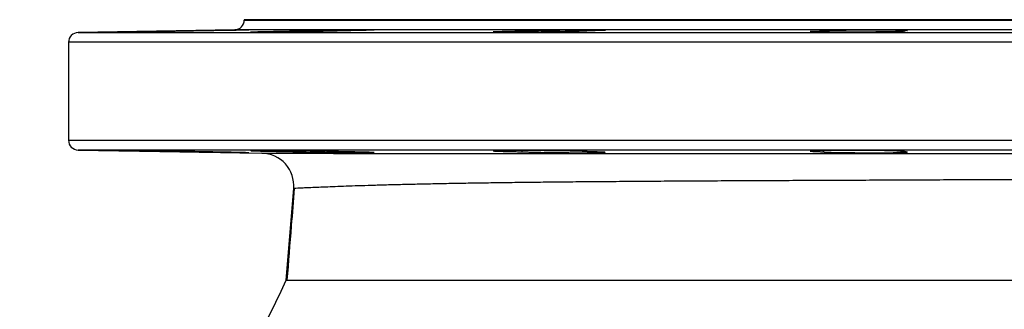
# Model space of a CAD drawing. Header units: millimetres. Extents: x 2817 to 14582, y 2229 to 15574.
# Tile 18 of 23: x 11557 to 13070, y 5484 to 5929. Entities that reach past the tile are written whole.
import ezdxf

# ---------------------------------------------------------------- set-up
doc = ezdxf.new("R2010")
doc.units = ezdxf.units.MM
doc.header["$LTSCALE"] = 5

msp = doc.modelspace()

# ---------------------------------------------------------------- linework, layer by layer
at = {"color": 7, "linetype": 'Continuous', "lineweight": 25}
for p, q in [((11902.1, 5928.5), (11902.1, 5928)), ((13107.1, 5928.5), (11902.1, 5928.5)), ((11887.4, 5913), (11646.9, 5908.8)), ((11983.7, 5911.4), (11983.7, 5910)), ((12328.5, 5911.4), (12328.5, 5909.5)), ((12791.8, 5911.4), (12791.8, 5909.7)), ((12911.1, 5910.5), (12911.1, 5911.4)), ((11632.1, 5893.8), (11632.1, 5743.3)), ((11646.9, 5728.3), (11929.1, 5723.4)), ((11983.7, 5727.1), (11983.7, 5725.7)), ((12328.5, 5727.6), (12328.5, 5725.7)), ((12791.8, 5727.4), (12791.8, 5725.7)), ((12911.1, 5725.7), (12911.1, 5726.6)), ((11966.3, 5528.5), (11978, 5669.2))]:
    msp.add_line(p, q, dxfattribs=at)
at = {"color": 8, "linetype": 'Continuous', "lineweight": 25}
for p, q in [((11902.1, 5928), (13107.1, 5928)), ((11646.9, 5908.8), (14567.4, 5908.8)), ((13107.1, 5913), (11887.4, 5913)), ((14582.1, 5893.8), (11632.1, 5893.8)), ((11632.1, 5743.3), (14582.1, 5743.3)), ((13107.1, 5728.3), (11646.9, 5728.3))]:
    msp.add_line(p, q, dxfattribs=at)
at = {"color": 7, "linetype": 'Continuous', "lineweight": 25, "flags": 128}
msp.add_lwpolyline([(12916, 5726.1), (12916.1, 5726.2), (12914.2, 5726.4), (12910.4, 5726.6), (12904.6, 5726.8), (12895, 5727.1), (12885.7, 5727.2), (12875.2, 5727.4), (12863.8, 5727.5), (12851.8, 5727.6), (12839.6, 5727.6), (12827.5, 5727.6), (12815.8, 5727.6), (12805, 5727.5), (12795.3, 5727.4), (12786.9, 5727.3), (12780.2, 5727.2), (12775.2, 5727), (12772.2, 5726.8), (12771.2, 5726.6), (12772.3, 5726.4), (12775.5, 5726.2), (12780.5, 5726), (12787.4, 5725.8), (12791.8, 5725.7), (12791.8, 5725.7)], dxfattribs=at)
at = {"color": 7, "linetype": 'Continuous', "lineweight": 25}
for centre, radius, start, end in [((11887.1, 5928), 15, 271, 0), ((11647.1, 5893.8), 15, 91, 180), ((11647.1, 5743.3), 15, 180, 269), ((11928.2, 5673.4), 50, 355.2177, 89), ((11257.1, 5828.5), 770, 292.9303, 337.0701)]:
    msp.add_arc(centre, radius, start, end, dxfattribs=at)
for points, knots in [([(11833.7, 5911.4), (11829, 5911.3), (11823.8, 5911.2), (11815.3, 5911), (11812.3, 5911), (11806.2, 5910.8), (11803.2, 5910.8), (11796.9, 5910.7), (11793.7, 5910.6), (11787.2, 5910.5), (11783.9, 5910.5), (11777.5, 5910.3), (11774.2, 5910.3), (11767.8, 5910.2), (11764.6, 5910.1), (11755.4, 5910), (11749.5, 5909.9), (11738.5, 5909.7), (11733.5, 5909.7), (11727, 5909.6), (11725, 5909.6), (11721.3, 5909.5), (11719.7, 5909.5), (11716.8, 5909.5), (11715.5, 5909.5), (11713.4, 5909.5), (11712.6, 5909.5), (11711.3, 5909.5), (11710.9, 5909.5), (11710.5, 5909.5), (11710.5, 5909.5), (11711.2, 5909.5), (11712.5, 5909.6), (11716.9, 5909.7), (11719.9, 5909.7), (11725.4, 5909.9), (11727.5, 5909.9), (11731.9, 5910), (11734.2, 5910), (11739.2, 5910.1), (11741.8, 5910.2), (11747.4, 5910.3), (11750.2, 5910.3), (11756.1, 5910.5), (11759.1, 5910.5), (11765.4, 5910.6), (11768.6, 5910.7), (11778.2, 5910.8), (11784.6, 5911), (11794.4, 5911.1), (11797.6, 5911.2), (11803.9, 5911.3), (11806.9, 5911.3), (11809.9, 5911.4)], [0, 0, 0, 0, 0.0625, 0.0625, 0.09375, 0.09375, 0.125, 0.125, 0.15625, 0.15625, 0.1875, 0.1875, 0.21875, 0.21875, 0.25, 0.25, 0.3125, 0.3125, 0.375, 0.375, 0.40625, 0.40625, 0.4375, 0.4375, 0.46875, 0.46875, 0.5, 0.5, 0.53125, 0.53125, 0.5625, 0.5625, 0.625, 0.625, 0.6875, 0.6875, 0.71875, 0.71875, 0.75, 0.75, 0.78125, 0.78125, 0.8125, 0.8125, 0.84375, 0.84375, 0.875, 0.875, 0.9375, 0.9375, 0.96875, 0.96875, 1, 1, 1, 1]), ([(11809.9, 5911.4), (11814.4, 5911.5), (11819.1, 5911.6), (11826.6, 5911.7), (11829.1, 5911.7), (11834.3, 5911.8), (11836.9, 5911.9), (11842.1, 5912), (11844.7, 5912), (11849.9, 5912.1), (11852.6, 5912.1), (11860.3, 5912.3), (11865.3, 5912.4), (11872.5, 5912.5), (11874.9, 5912.5), (11879.4, 5912.6), (11881.6, 5912.6), (11885.7, 5912.7), (11887.7, 5912.7), (11890.5, 5912.7), (11891.5, 5912.8), (11893.2, 5912.8), (11894.1, 5912.8), (11898.2, 5912.9), (11901, 5912.9), (11905.5, 5912.9), (11907.1, 5912.9), (11908.6, 5912.9), (11909, 5912.9), (11909.4, 5912.9), (11909.4, 5912.9), (11909.2, 5912.9), (11908.9, 5912.9), (11908, 5912.8), (11907.4, 5912.8), (11905.2, 5912.8), (11903.2, 5912.7), (11899.2, 5912.6), (11897.7, 5912.6), (11894.6, 5912.5), (11892.8, 5912.5), (11889.2, 5912.4), (11887.2, 5912.4), (11883.2, 5912.3), (11881, 5912.2), (11876.6, 5912.1), (11874.3, 5912.1), (11869.5, 5912), (11867.1, 5912), (11862.2, 5911.9), (11859.6, 5911.8), (11855.8, 5911.8), (11854.5, 5911.7), (11851.9, 5911.7), (11850.6, 5911.7), (11844, 5911.6), (11838.8, 5911.5), (11833.7, 5911.4)], [0, 0, 0, 0, 0.0625, 0.0625, 0.09375, 0.09375, 0.125, 0.125, 0.15625, 0.15625, 0.1875, 0.1875, 0.25, 0.25, 0.28125, 0.28125, 0.3125, 0.3125, 0.34375, 0.34375, 0.359375, 0.359375, 0.375, 0.375, 0.4375, 0.4375, 0.5, 0.5, 0.53125, 0.53125, 0.5625, 0.5625, 0.59375, 0.59375, 0.625, 0.625, 0.6875, 0.6875, 0.71875, 0.71875, 0.75, 0.75, 0.78125, 0.78125, 0.8125, 0.8125, 0.84375, 0.84375, 0.875, 0.875, 0.90625, 0.90625, 0.921875, 0.921875, 0.9375, 0.9375, 1, 1, 1, 1]), ([(12051.3, 5911.4), (12050, 5911.3), (12048.5, 5911.3), (12046, 5911.2), (12045.1, 5911.2), (12043.2, 5911.1), (12041.3, 5911.1), (12039.2, 5911), (12037, 5911), (12035.8, 5910.9), (12032.3, 5910.8), (12029.8, 5910.8), (12024.6, 5910.7), (12021.8, 5910.6), (12017.5, 5910.5), (12016.1, 5910.5), (12013.1, 5910.5), (12011.6, 5910.4), (12007.1, 5910.3), (12004, 5910.3), (11999.2, 5910.2), (11997.7, 5910.2), (11994.4, 5910.1), (11992.8, 5910.1), (11984.7, 5910), (11978.3, 5909.9), (11970.3, 5909.8), (11968.7, 5909.8), (11965.5, 5909.7), (11963.9, 5909.7), (11959.3, 5909.7), (11956.3, 5909.6), (11951.9, 5909.6), (11950.5, 5909.6), (11947.7, 5909.6), (11946.3, 5909.6), (11942.2, 5909.5), (11939.6, 5909.5), (11934.7, 5909.5), (11932.4, 5909.5), (11928.1, 5909.5), (11926.1, 5909.5), (11922.5, 5909.5), (11920.9, 5909.5), (11918.1, 5909.5), (11916.8, 5909.5), (11913.8, 5909.5), (11912.6, 5909.6), (11912.1, 5909.6), (11912.1, 5909.7), (11912.6, 5909.7), (11913.1, 5909.8), (11914.5, 5909.9), (11915.4, 5909.9), (11917.7, 5910), (11919, 5910), (11922, 5910.1), (11923.7, 5910.2), (11927.5, 5910.3), (11929.5, 5910.3), (11936.2, 5910.5), (11941.2, 5910.6), (11952.4, 5910.8), (11958.3, 5911), (11967.6, 5911.1), (11970.8, 5911.2), (11977.3, 5911.3), (11980.5, 5911.3), (11983.7, 5911.4)], [0, 0, 0, 0, 0.03125, 0.03125, 0.046875, 0.046875, 0.0625, 0.078125, 0.078125, 0.09375, 0.09375, 0.125, 0.125, 0.15625, 0.15625, 0.171875, 0.171875, 0.1875, 0.1875, 0.21875, 0.21875, 0.234375, 0.234375, 0.25, 0.25, 0.3125, 0.3125, 0.328125, 0.328125, 0.34375, 0.34375, 0.375, 0.375, 0.390625, 0.390625, 0.40625, 0.40625, 0.4375, 0.4375, 0.46875, 0.46875, 0.5, 0.5, 0.53125, 0.53125, 0.5625, 0.5625, 0.625, 0.625, 0.65625, 0.65625, 0.6875, 0.6875, 0.71875, 0.71875, 0.75, 0.75, 0.78125, 0.78125, 0.8125, 0.8125, 0.875, 0.875, 0.9375, 0.9375, 0.96875, 0.96875, 1, 1, 1, 1]), ([(11983.7, 5911.4), (11985.2, 5911.4), (11986.9, 5911.5), (11990.4, 5911.6), (11992.3, 5911.6), (11996.3, 5911.7), (11998.3, 5911.7), (12002.7, 5911.8), (12005, 5911.9), (12012, 5912), (12016.9, 5912.1), (12024.6, 5912.2), (12027.2, 5912.3), (12032.4, 5912.4), (12035, 5912.4), (12040.2, 5912.5), (12042.8, 5912.5), (12048, 5912.6), (12050.6, 5912.6), (12055.6, 5912.7), (12058.1, 5912.7), (12063, 5912.8), (12065.4, 5912.8), (12072.3, 5912.9), (12076.5, 5912.9), (12082.3, 5912.9), (12084.2, 5912.9), (12087.6, 5912.9), (12089.2, 5912.9), (12092.1, 5912.9), (12093.4, 5912.9), (12095.2, 5912.9), (12095.7, 5912.9), (12096.8, 5912.9), (12097.3, 5912.9), (12099.5, 5912.9), (12100.7, 5912.9), (12101.5, 5912.8), (12101.6, 5912.8), (12101.6, 5912.7), (12101.4, 5912.7), (12100.7, 5912.6), (12100.1, 5912.6), (12098.8, 5912.5), (12098, 5912.5), (12096.1, 5912.4), (12095, 5912.4), (12092.5, 5912.3), (12091.1, 5912.2), (12088, 5912.1), (12086.4, 5912.1), (12082.8, 5912), (12080.9, 5912), (12075, 5911.8), (12070.7, 5911.7), (12063.6, 5911.6), (12061.2, 5911.6), (12056.3, 5911.5), (12053.8, 5911.4), (12051.3, 5911.4)], [0, 0, 0, 0, 0.03125, 0.03125, 0.0625, 0.0625, 0.09375, 0.09375, 0.125, 0.125, 0.1875, 0.1875, 0.21875, 0.21875, 0.25, 0.25, 0.28125, 0.28125, 0.3125, 0.3125, 0.34375, 0.34375, 0.375, 0.375, 0.4375, 0.4375, 0.46875, 0.46875, 0.5, 0.5, 0.53125, 0.53125, 0.546875, 0.546875, 0.5625, 0.5625, 0.625, 0.625, 0.65625, 0.65625, 0.6875, 0.6875, 0.71875, 0.71875, 0.75, 0.75, 0.78125, 0.78125, 0.8125, 0.8125, 0.84375, 0.84375, 0.875, 0.875, 0.9375, 0.9375, 0.96875, 0.96875, 1, 1, 1, 1]), ([(12429.6, 5911.4), (12429.5, 5911.3), (12429.3, 5911.3), (12428.6, 5911.2), (12428.3, 5911.2), (12427.6, 5911.1), (12427.2, 5911.1), (12424.9, 5911), (12422.3, 5910.8), (12418.1, 5910.7), (12417.2, 5910.7), (12415.3, 5910.6), (12413.3, 5910.6), (12411.2, 5910.5), (12409, 5910.5), (12407.8, 5910.4), (12401.9, 5910.3), (12396.6, 5910.2), (12389.4, 5910.1), (12387.9, 5910), (12384.9, 5910), (12383.4, 5910), (12378.9, 5909.9), (12375.8, 5909.9), (12371, 5909.8), (12369.4, 5909.8), (12366.2, 5909.7), (12364.6, 5909.7), (12359.7, 5909.7), (12356.5, 5909.6), (12350, 5909.6), (12346.8, 5909.6), (12342, 5909.5), (12340.4, 5909.5), (12337.3, 5909.5), (12335.7, 5909.5), (12331.1, 5909.5), (12328.1, 5909.5), (12323.8, 5909.5), (12322.3, 5909.5), (12319.5, 5909.5), (12318.1, 5909.5), (12311.4, 5909.5), (12306.5, 5909.5), (12301.2, 5909.5), (12300.2, 5909.5), (12298.2, 5909.5), (12297.3, 5909.5), (12294.6, 5909.6), (12293, 5909.6), (12291, 5909.6), (12290.3, 5909.6), (12289.1, 5909.7), (12288.6, 5909.7), (12287.1, 5909.7), (12286.3, 5909.8), (12285.2, 5909.9), (12284.8, 5909.9), (12284.6, 5910), (12284.6, 5910), (12284.7, 5910), (12284.8, 5910.1), (12285.2, 5910.1), (12285.7, 5910.2), (12286.8, 5910.3), (12287.2, 5910.3), (12288.2, 5910.3), (12288.7, 5910.4), (12291.6, 5910.5), (12294.6, 5910.6), (12299.4, 5910.8), (12300.4, 5910.8), (12302.5, 5910.8), (12303.6, 5910.9), (12306.9, 5911), (12309.3, 5911), (12313.1, 5911.1), (12314.4, 5911.1), (12317.1, 5911.2), (12318.4, 5911.2), (12322.6, 5911.3), (12325.5, 5911.3), (12328.5, 5911.4)], [0, 0, 0, 0, 0.03125, 0.03125, 0.046875, 0.046875, 0.0625, 0.0625, 0.125, 0.125, 0.140625, 0.140625, 0.15625, 0.171875, 0.171875, 0.1875, 0.1875, 0.25, 0.25, 0.265625, 0.265625, 0.28125, 0.28125, 0.3125, 0.3125, 0.328125, 0.328125, 0.34375, 0.34375, 0.375, 0.375, 0.40625, 0.40625, 0.421875, 0.421875, 0.4375, 0.4375, 0.46875, 0.46875, 0.484375, 0.484375, 0.5, 0.5, 0.5625, 0.5625, 0.578125, 0.578125, 0.59375, 0.59375, 0.625, 0.625, 0.640625, 0.640625, 0.65625, 0.65625, 0.6875, 0.6875, 0.71875, 0.71875, 0.734375, 0.734375, 0.75, 0.75, 0.78125, 0.78125, 0.796875, 0.796875, 0.8125, 0.8125, 0.875, 0.875, 0.890625, 0.890625, 0.90625, 0.90625, 0.9375, 0.9375, 0.953125, 0.953125, 0.96875, 0.96875, 1, 1, 1, 1]), ([(12328.5, 5911.4), (12329.1, 5911.4), (12329.8, 5911.5), (12331.6, 5911.6), (12332.7, 5911.6), (12335, 5911.7), (12336.3, 5911.7), (12338.5, 5911.8), (12339.3, 5911.8), (12340.9, 5911.9), (12341.7, 5911.9), (12346, 5912), (12349.8, 5912.1), (12356.2, 5912.2), (12358.5, 5912.3), (12363.1, 5912.4), (12365.4, 5912.4), (12370.3, 5912.5), (12372.8, 5912.5), (12377.8, 5912.6), (12380.4, 5912.6), (12388.2, 5912.7), (12393.4, 5912.8), (12401.3, 5912.8), (12403.9, 5912.8), (12409, 5912.9), (12411.5, 5912.9), (12416.4, 5912.9), (12418.8, 5912.9), (12423.5, 5912.9), (12425.7, 5912.9), (12430.1, 5912.9), (12432.2, 5912.9), (12435.1, 5912.9), (12436.1, 5912.9), (12438, 5912.9), (12438.9, 5912.9), (12443.3, 5912.9), (12446.4, 5912.9), (12450.1, 5912.8), (12451.3, 5912.8), (12453.2, 5912.7), (12454, 5912.7), (12455.3, 5912.6), (12455.8, 5912.6), (12456.6, 5912.5), (12456.8, 5912.5), (12456.9, 5912.4), (12456.4, 5912.3), (12454.6, 5912.1), (12453.8, 5912.1), (12452.1, 5912), (12451.1, 5912), (12448.7, 5911.9), (12447.4, 5911.8), (12444.5, 5911.7), (12442.9, 5911.7), (12439.5, 5911.6), (12437.6, 5911.6), (12433.7, 5911.5), (12431.7, 5911.4), (12429.6, 5911.4)], [0, 0, 0, 0, 0.03125, 0.03125, 0.0625, 0.0625, 0.09375, 0.09375, 0.109375, 0.109375, 0.125, 0.125, 0.1875, 0.1875, 0.21875, 0.21875, 0.25, 0.25, 0.28125, 0.28125, 0.3125, 0.3125, 0.375, 0.375, 0.40625, 0.40625, 0.4375, 0.4375, 0.46875, 0.46875, 0.5, 0.5, 0.53125, 0.53125, 0.546875, 0.546875, 0.5625, 0.5625, 0.625, 0.625, 0.65625, 0.65625, 0.6875, 0.6875, 0.71875, 0.71875, 0.75, 0.75, 0.8125, 0.8125, 0.84375, 0.84375, 0.875, 0.875, 0.90625, 0.90625, 0.9375, 0.9375, 0.96875, 0.96875, 1, 1, 1, 1]), ([(12911.1, 5911.4), (12913.5, 5911.3), (12915.1, 5911.2), (12916.2, 5911), (12916.3, 5911), (12916.2, 5910.8), (12915.9, 5910.8), (12914.9, 5910.7), (12914.1, 5910.6), (12912.3, 5910.5), (12911.1, 5910.5), (12908.5, 5910.3), (12906.9, 5910.3), (12903.5, 5910.2), (12901.6, 5910.1), (12898.4, 5910.1), (12897.4, 5910), (12895.1, 5910), (12893.9, 5910), (12890.3, 5909.9), (12887.8, 5909.9), (12882.5, 5909.8), (12879.8, 5909.7), (12875.4, 5909.7), (12873.9, 5909.7), (12870.9, 5909.6), (12869.4, 5909.6), (12864.9, 5909.6), (12861.7, 5909.6), (12857, 5909.5), (12855.4, 5909.5), (12852.2, 5909.5), (12850.5, 5909.5), (12842.4, 5909.5), (12836, 5909.5), (12828, 5909.5), (12826.4, 5909.5), (12823.3, 5909.5), (12821.7, 5909.5), (12817.1, 5909.5), (12814.1, 5909.5), (12809.8, 5909.5), (12808.4, 5909.5), (12805.6, 5909.5), (12804.2, 5909.5), (12800.2, 5909.6), (12795.1, 5909.6), (12790.6, 5909.7), (12787.4, 5909.7), (12786.4, 5909.7), (12784.5, 5909.8), (12783.5, 5909.8), (12780.9, 5909.9), (12779.4, 5909.9), (12777.3, 5910), (12776.7, 5910), (12775.5, 5910), (12775, 5910.1), (12772.6, 5910.2), (12771.5, 5910.3), (12771.2, 5910.4), (12771.2, 5910.5), (12771.3, 5910.5), (12771.5, 5910.5), (12771.9, 5910.6), (12772.5, 5910.7), (12773.6, 5910.8), (12774.1, 5910.8), (12775, 5910.8), (12775.6, 5910.9), (12777.3, 5911), (12778.7, 5911), (12781.8, 5911.1), (12783.6, 5911.2), (12786.5, 5911.3), (12787.5, 5911.3), (12789.6, 5911.3), (12790.7, 5911.4), (12791.8, 5911.4)], [0, 0, 0, 0, 0.0625, 0.0625, 0.09375, 0.09375, 0.125, 0.125, 0.15625, 0.15625, 0.1875, 0.1875, 0.21875, 0.21875, 0.25, 0.25, 0.265625, 0.265625, 0.28125, 0.28125, 0.3125, 0.3125, 0.34375, 0.34375, 0.359375, 0.359375, 0.375, 0.375, 0.40625, 0.40625, 0.421875, 0.421875, 0.4375, 0.4375, 0.5, 0.5, 0.515625, 0.515625, 0.53125, 0.53125, 0.5625, 0.5625, 0.578125, 0.578125, 0.59375, 0.59375, 0.625, 0.65625, 0.65625, 0.671875, 0.671875, 0.6875, 0.6875, 0.71875, 0.71875, 0.734375, 0.734375, 0.75, 0.75, 0.8125, 0.8125, 0.828125, 0.828125, 0.84375, 0.84375, 0.875, 0.875, 0.890625, 0.890625, 0.90625, 0.90625, 0.9375, 0.9375, 0.96875, 0.96875, 0.984375, 0.984375, 1, 1, 1, 1]), ([(12791.8, 5911.4), (12791.4, 5911.4), (12791.1, 5911.5), (12790.9, 5911.6), (12790.9, 5911.6), (12791.5, 5911.7), (12792.5, 5911.8), (12795, 5912), (12796, 5912), (12798.2, 5912.1), (12799.5, 5912.1), (12802.2, 5912.2), (12803.7, 5912.3), (12807.1, 5912.4), (12808.8, 5912.4), (12812.6, 5912.5), (12814.6, 5912.5), (12818.7, 5912.6), (12820.9, 5912.6), (12827.7, 5912.7), (12832.5, 5912.8), (12840, 5912.8), (12842.6, 5912.8), (12847.8, 5912.9), (12853, 5912.9), (12858.2, 5912.9), (12863.4, 5912.9), (12866.1, 5912.9), (12873.8, 5912.9), (12878.7, 5912.9), (12885.9, 5912.9), (12888.2, 5912.9), (12892.6, 5912.8), (12894.7, 5912.8), (12898.8, 5912.8), (12900.7, 5912.8), (12904.4, 5912.7), (12906.1, 5912.7), (12909.3, 5912.6), (12910.7, 5912.6), (12912.7, 5912.5), (12913.3, 5912.5), (12914.5, 5912.5), (12915.1, 5912.5), (12917.7, 5912.4), (12919.2, 5912.3), (12920.5, 5912.1), (12920.8, 5912.1), (12921, 5912), (12920.9, 5912), (12920.6, 5911.9), (12920.2, 5911.8), (12919.2, 5911.7), (12918.5, 5911.7), (12916.1, 5911.6), (12913.9, 5911.5), (12911.1, 5911.4)], [0, 0, 0, 0, 0.03125, 0.03125, 0.0625, 0.0625, 0.125, 0.125, 0.15625, 0.15625, 0.1875, 0.1875, 0.21875, 0.21875, 0.25, 0.25, 0.28125, 0.28125, 0.3125, 0.3125, 0.375, 0.375, 0.40625, 0.40625, 0.4375, 0.46875, 0.46875, 0.5, 0.5, 0.5625, 0.5625, 0.59375, 0.59375, 0.625, 0.625, 0.65625, 0.65625, 0.6875, 0.6875, 0.71875, 0.71875, 0.734375, 0.734375, 0.75, 0.75, 0.8125, 0.8125, 0.84375, 0.84375, 0.875, 0.875, 0.90625, 0.90625, 0.9375, 0.9375, 1, 1, 1, 1]), ([(11833.7, 5725.7), (11829, 5725.8), (11823.8, 5725.9), (11815.3, 5726.1), (11812.3, 5726.1), (11806.2, 5726.2), (11803.2, 5726.3), (11796.9, 5726.4), (11793.7, 5726.5), (11787.2, 5726.6), (11783.9, 5726.6), (11777.5, 5726.7), (11774.2, 5726.8), (11767.8, 5726.9), (11764.6, 5726.9), (11755.4, 5727.1), (11749.5, 5727.2), (11738.5, 5727.3), (11733.5, 5727.4), (11727, 5727.5), (11725, 5727.5), (11721.3, 5727.5), (11719.7, 5727.6), (11716.8, 5727.6), (11715.5, 5727.6), (11713.4, 5727.6), (11712.6, 5727.6), (11711.3, 5727.6), (11710.9, 5727.6), (11710.5, 5727.6), (11710.5, 5727.6), (11711.2, 5727.5), (11712.5, 5727.5), (11716.9, 5727.4), (11719.9, 5727.3), (11725.4, 5727.2), (11727.5, 5727.2), (11731.9, 5727.1), (11734.2, 5727), (11739.2, 5726.9), (11741.8, 5726.9), (11747.4, 5726.8), (11750.2, 5726.7), (11756.1, 5726.6), (11759.1, 5726.6), (11765.4, 5726.5), (11768.6, 5726.4), (11778.2, 5726.2), (11784.6, 5726.1), (11794.4, 5725.9), (11797.6, 5725.9), (11803.9, 5725.8), (11806.9, 5725.7), (11809.9, 5725.7)], [0, 0, 0, 0, 0.0625, 0.0625, 0.09375, 0.09375, 0.125, 0.125, 0.15625, 0.15625, 0.1875, 0.1875, 0.21875, 0.21875, 0.25, 0.25, 0.3125, 0.3125, 0.375, 0.375, 0.40625, 0.40625, 0.4375, 0.4375, 0.46875, 0.46875, 0.5, 0.5, 0.53125, 0.53125, 0.5625, 0.5625, 0.625, 0.625, 0.6875, 0.6875, 0.71875, 0.71875, 0.75, 0.75, 0.78125, 0.78125, 0.8125, 0.8125, 0.84375, 0.84375, 0.875, 0.875, 0.9375, 0.9375, 0.96875, 0.96875, 1, 1, 1, 1]), ([(11809.9, 5725.7), (11812.3, 5725.6), (11814.7, 5725.6), (11819.7, 5725.5), (11822.3, 5725.5), (11826.2, 5725.4), (11827.5, 5725.4), (11830.2, 5725.3), (11831.6, 5725.3), (11835.6, 5725.2), (11838.4, 5725.2), (11843.8, 5725.1), (11846.6, 5725), (11852.1, 5724.9), (11854.9, 5724.9), (11862.9, 5724.8), (11868.1, 5724.7), (11878.1, 5724.5), (11882.7, 5724.4), (11887.9, 5724.4), (11888.9, 5724.3), (11890.8, 5724.3), (11891.8, 5724.3), (11894.6, 5724.3), (11898, 5724.2), (11900.8, 5724.2), (11903.3, 5724.2), (11904.5, 5724.1), (11907.3, 5724.1), (11908.5, 5724.1), (11909.1, 5724.1)], [0, 0, 0, 0, 0.0625, 0.0625, 0.125, 0.125, 0.15625, 0.15625, 0.1875, 0.1875, 0.25, 0.25, 0.3125, 0.3125, 0.375, 0.375, 0.5, 0.5, 0.625, 0.625, 0.65625, 0.65625, 0.6875, 0.6875, 0.75, 0.8125, 0.8125, 0.875, 0.875, 1, 1, 1, 1]), ([(11909.1, 5724.2), (11909.2, 5724.2), (11909.4, 5724.2), (11907.7, 5724.2), (11904.3, 5724.3), (11898.6, 5724.5), (11891.1, 5724.6), (11882, 5724.8), (11872.5, 5725), (11862.2, 5725.2), (11849.1, 5725.4), (11839.6, 5725.6), (11833.7, 5725.7)], [0, 0, 0, 0, 0.04155, 0.138723, 0.235898, 0.333074, 0.454265, 0.551478, 0.648692, 0.745905, 0.843118, 1, 1, 1, 1]), ([(12051.3, 5725.7), (12050, 5725.7), (12048.5, 5725.8), (12046, 5725.9), (12045.1, 5725.9), (12043.2, 5725.9), (12041.3, 5726), (12039.2, 5726.1), (12037, 5726.1), (12035.8, 5726.1), (12032.3, 5726.2), (12029.8, 5726.3), (12024.6, 5726.4), (12021.8, 5726.5), (12017.5, 5726.5), (12016.1, 5726.6), (12013.1, 5726.6), (12011.6, 5726.6), (12007.1, 5726.7), (12004, 5726.8), (11999.2, 5726.9), (11997.7, 5726.9), (11994.4, 5726.9), (11992.8, 5727), (11984.7, 5727.1), (11978.3, 5727.2), (11970.3, 5727.3), (11968.7, 5727.3), (11965.5, 5727.3), (11963.9, 5727.3), (11959.3, 5727.4), (11956.3, 5727.4), (11951.9, 5727.5), (11950.5, 5727.5), (11947.7, 5727.5), (11946.3, 5727.5), (11942.2, 5727.5), (11939.6, 5727.6), (11934.7, 5727.6), (11932.4, 5727.6), (11928.1, 5727.6), (11926.1, 5727.6), (11922.5, 5727.6), (11920.9, 5727.6), (11918.1, 5727.6), (11916.8, 5727.6), (11913.8, 5727.5), (11912.6, 5727.5), (11912.1, 5727.4), (11912.1, 5727.4), (11912.6, 5727.3), (11913.1, 5727.3), (11914.5, 5727.2), (11915.4, 5727.2), (11917.7, 5727.1), (11919, 5727), (11922, 5726.9), (11923.7, 5726.9), (11927.5, 5726.8), (11929.5, 5726.7), (11936.2, 5726.6), (11941.2, 5726.5), (11952.4, 5726.2), (11958.3, 5726.1), (11967.6, 5725.9), (11970.8, 5725.9), (11977.3, 5725.8), (11980.5, 5725.7), (11983.7, 5725.7)], [0, 0, 0, 0, 0.03125, 0.03125, 0.046875, 0.046875, 0.0625, 0.078125, 0.078125, 0.09375, 0.09375, 0.125, 0.125, 0.15625, 0.15625, 0.171875, 0.171875, 0.1875, 0.1875, 0.21875, 0.21875, 0.234375, 0.234375, 0.25, 0.25, 0.3125, 0.3125, 0.328125, 0.328125, 0.34375, 0.34375, 0.375, 0.375, 0.390625, 0.390625, 0.40625, 0.40625, 0.4375, 0.4375, 0.46875, 0.46875, 0.5, 0.5, 0.53125, 0.53125, 0.5625, 0.5625, 0.625, 0.625, 0.65625, 0.65625, 0.6875, 0.6875, 0.71875, 0.71875, 0.75, 0.75, 0.78125, 0.78125, 0.8125, 0.8125, 0.875, 0.875, 0.9375, 0.9375, 0.96875, 0.96875, 1, 1, 1, 1]), ([(11929.1, 5723.4), (11929.1, 5723.4), (11931.2, 5723.3), (11939.2, 5723.3), (11945.1, 5723.3), (11960.7, 5723.3), (11970.4, 5723.3), (11984.9, 5723.3), (11987.9, 5723.3), (11994.1, 5723.3), (11997.3, 5723.3), (12007.3, 5723.3), (12014.4, 5723.3), (12051.8, 5723.2), (12088.1, 5723.2), (12141.5, 5723.2), (12152.6, 5723.2), (12169.8, 5723.2), (12175.7, 5723.2), (12187.5, 5723.2), (12193.5, 5723.2), (12223.9, 5723.2), (12249.4, 5723.2), (12303, 5723.1), (12331, 5723.1), (12389.6, 5723.1), (12420.1, 5723.1), (12459.8, 5723.1), (12467.8, 5723.1), (12484, 5723.1), (12492.1, 5723.1), (12516.6, 5723.1), (12533.1, 5723.1), (12583.1, 5723.1), (12617.3, 5723.1), (12687, 5723.1), (12722.6, 5723.1), (12777.1, 5723.1), (12795.4, 5723.1), (12823.2, 5723.1), (12832.6, 5723.1), (12851.2, 5723.1), (12860.5, 5723.1), (12907.2, 5723), (12944.7, 5723), (13019.9, 5723), (13057.6, 5723), (13133.3, 5723), (13171.3, 5723), (13219, 5723), (13228.5, 5723), (13247.4, 5723), (13256.9, 5723), (13285.1, 5723), (13303.8, 5723), (13359.6, 5723), (13396.3, 5723), (13468.6, 5723), (13504.3, 5723), (13548.2, 5723), (13557, 5723), (13574.5, 5722.9), (13583.2, 5722.9), (13609.2, 5722.9), (13626.2, 5722.9), (13676.5, 5722.9), (13709, 5722.9), (13771.9, 5722.9), (13802.2, 5722.9), (13846.2, 5722.9), (13860.6, 5722.9), (13881.8, 5722.9), (13888.8, 5722.9), (13902.7, 5722.9), (13909.6, 5722.9), (13943.4, 5722.9), (13969, 5722.9), (14017.1, 5722.9), (14039.7, 5722.9), (14082, 5722.9), (14101.6, 5722.9), (14124.3, 5722.9), (14128.7, 5722.9), (14137.4, 5722.9), (14141.6, 5722.9), (14154, 5722.9), (14161.8, 5722.9), (14183.9, 5722.9), (14196.8, 5722.9), (14219.2, 5722.9), (14228.6, 5722.9), (14240, 5722.9), (14243.4, 5722.9), (14247.7, 5722.9), (14249.1, 5722.9), (14251.5, 5722.9), (14252.6, 5722.9), (14257.5, 5722.9), (14259.5, 5722.9), (14259.5, 5722.9)], [0, 0, 0, 0, 0.03125, 0.03125, 0.0625, 0.0625, 0.09375, 0.09375, 0.101562, 0.101562, 0.109375, 0.109375, 0.125, 0.125, 0.1875, 0.1875, 0.203125, 0.203125, 0.210937, 0.210937, 0.21875, 0.21875, 0.25, 0.25, 0.28125, 0.28125, 0.3125, 0.3125, 0.320312, 0.320312, 0.328125, 0.328125, 0.34375, 0.34375, 0.375, 0.375, 0.40625, 0.40625, 0.421875, 0.421875, 0.429687, 0.429687, 0.4375, 0.4375, 0.46875, 0.46875, 0.5, 0.5, 0.53125, 0.53125, 0.539062, 0.539062, 0.546875, 0.546875, 0.5625, 0.5625, 0.59375, 0.59375, 0.625, 0.625, 0.632812, 0.632812, 0.640625, 0.640625, 0.65625, 0.65625, 0.6875, 0.6875, 0.71875, 0.71875, 0.734375, 0.734375, 0.742187, 0.742187, 0.75, 0.75, 0.78125, 0.78125, 0.8125, 0.8125, 0.84375, 0.84375, 0.851562, 0.851562, 0.859375, 0.859375, 0.875, 0.875, 0.90625, 0.90625, 0.9375, 0.9375, 0.953125, 0.953125, 0.960937, 0.960937, 0.96875, 0.96875, 1, 1, 1, 1]), ([(11983.7, 5725.7), (11985.6, 5725.6), (11987.7, 5725.6), (11992.3, 5725.5), (11994.8, 5725.4), (11998.7, 5725.3), (12000, 5725.3), (12002.8, 5725.2), (12004.2, 5725.2), (12008.6, 5725.1), (12011.6, 5725.1), (12016.2, 5725), (12017.8, 5725), (12020.9, 5724.9), (12022.5, 5724.9), (12027.4, 5724.8), (12030.7, 5724.7), (12037.2, 5724.6), (12040.5, 5724.6), (12045.4, 5724.5), (12047, 5724.5), (12050.3, 5724.5), (12051.9, 5724.4), (12056.6, 5724.4), (12059.7, 5724.3), (12064.2, 5724.3), (12065.7, 5724.3), (12068.6, 5724.3), (12070, 5724.2), (12074.2, 5724.2), (12076.8, 5724.2), (12081.8, 5724.2), (12084.1, 5724.1), (12088.3, 5724.1), (12090.3, 5724.1), (12092.8, 5724.1), (12093.6, 5724.1), (12095.1, 5724.1), (12095.8, 5724.1), (12099.1, 5724.2), (12100.7, 5724.2), (12101.3, 5724.3)], [0, 0, 0, 0, 0.0625, 0.0625, 0.125, 0.125, 0.15625, 0.15625, 0.1875, 0.1875, 0.25, 0.25, 0.28125, 0.28125, 0.3125, 0.3125, 0.375, 0.375, 0.4375, 0.4375, 0.46875, 0.46875, 0.5, 0.5, 0.5625, 0.5625, 0.59375, 0.59375, 0.625, 0.625, 0.6875, 0.6875, 0.75, 0.75, 0.8125, 0.8125, 0.84375, 0.84375, 0.875, 0.875, 1, 1, 1, 1]), ([(12101.4, 5724.3), (12101.4, 5724.3), (12101.6, 5724.4), (12100, 5724.5), (12096.5, 5724.7), (12090.9, 5724.9), (12083.3, 5725.1), (12074.2, 5725.3), (12063.8, 5725.5), (12055.8, 5725.6), (12051.3, 5725.7)], [0, 0, 0, 0, 0.053887, 0.179448, 0.305026, 0.430605, 0.587264, 0.712876, 0.838488, 1, 1, 1, 1]), ([(12429.6, 5725.7), (12429.5, 5725.7), (12429.3, 5725.8), (12428.6, 5725.9), (12428.3, 5725.9), (12427.6, 5725.9), (12427.2, 5726), (12424.9, 5726.1), (12422.3, 5726.2), (12418.1, 5726.4), (12417.2, 5726.4), (12415.3, 5726.5), (12413.3, 5726.5), (12411.2, 5726.6), (12409, 5726.6), (12407.8, 5726.6), (12401.9, 5726.8), (12396.6, 5726.9), (12389.4, 5727), (12387.9, 5727), (12384.9, 5727.1), (12383.4, 5727.1), (12378.9, 5727.2), (12375.8, 5727.2), (12371, 5727.3), (12369.4, 5727.3), (12366.2, 5727.3), (12364.6, 5727.3), (12359.7, 5727.4), (12356.5, 5727.4), (12350, 5727.5), (12346.8, 5727.5), (12342, 5727.5), (12340.4, 5727.5), (12337.3, 5727.6), (12335.7, 5727.6), (12331.1, 5727.6), (12328.1, 5727.6), (12323.8, 5727.6), (12322.3, 5727.6), (12319.5, 5727.6), (12318.1, 5727.6), (12311.4, 5727.6), (12306.5, 5727.6), (12301.2, 5727.6), (12300.2, 5727.6), (12298.2, 5727.5), (12297.3, 5727.5), (12294.6, 5727.5), (12293, 5727.5), (12291, 5727.4), (12290.3, 5727.4), (12289.1, 5727.4), (12288.6, 5727.4), (12287.1, 5727.3), (12286.3, 5727.3), (12285.2, 5727.2), (12284.8, 5727.2), (12284.6, 5727.1), (12284.6, 5727.1), (12284.7, 5727), (12284.8, 5727), (12285.2, 5726.9), (12285.7, 5726.9), (12286.8, 5726.8), (12287.2, 5726.8), (12288.2, 5726.7), (12288.7, 5726.7), (12291.6, 5726.6), (12294.6, 5726.5), (12299.4, 5726.3), (12300.4, 5726.3), (12302.5, 5726.2), (12303.6, 5726.2), (12306.9, 5726.1), (12309.3, 5726.1), (12313.1, 5726), (12314.4, 5725.9), (12317.1, 5725.9), (12318.4, 5725.9), (12322.6, 5725.8), (12325.5, 5725.7), (12328.5, 5725.7)], [0, 0, 0, 0, 0.03125, 0.03125, 0.046875, 0.046875, 0.0625, 0.0625, 0.125, 0.125, 0.140625, 0.140625, 0.15625, 0.171875, 0.171875, 0.1875, 0.1875, 0.25, 0.25, 0.265625, 0.265625, 0.28125, 0.28125, 0.3125, 0.3125, 0.328125, 0.328125, 0.34375, 0.34375, 0.375, 0.375, 0.40625, 0.40625, 0.421875, 0.421875, 0.4375, 0.4375, 0.46875, 0.46875, 0.484375, 0.484375, 0.5, 0.5, 0.5625, 0.5625, 0.578125, 0.578125, 0.59375, 0.59375, 0.625, 0.625, 0.640625, 0.640625, 0.65625, 0.65625, 0.6875, 0.6875, 0.71875, 0.71875, 0.734375, 0.734375, 0.75, 0.75, 0.78125, 0.78125, 0.796875, 0.796875, 0.8125, 0.8125, 0.875, 0.875, 0.890625, 0.890625, 0.90625, 0.90625, 0.9375, 0.9375, 0.953125, 0.953125, 0.96875, 0.96875, 1, 1, 1, 1]), ([(12328.5, 5725.7), (12328.9, 5725.7), (12329.4, 5725.6), (12330.6, 5725.6), (12331.3, 5725.5), (12333.6, 5725.4), (12335.3, 5725.4), (12338.5, 5725.3), (12339.6, 5725.2), (12342, 5725.2), (12343.2, 5725.1), (12347.1, 5725), (12350, 5725), (12356.1, 5724.8), (12359.4, 5724.8), (12366.2, 5724.7), (12369.8, 5724.6), (12375.2, 5724.5), (12377.1, 5724.5), (12380.9, 5724.5), (12382.8, 5724.4), (12388.4, 5724.4), (12392.2, 5724.3), (12398, 5724.3), (12399.9, 5724.3), (12403.7, 5724.2), (12405.5, 5724.2), (12411.1, 5724.2), (12414.7, 5724.2), (12419.9, 5724.1), (12421.6, 5724.1), (12425, 5724.1), (12426.6, 5724.1), (12431.3, 5724.1), (12434.3, 5724.1), (12438.4, 5724.2), (12439.8, 5724.2), (12442.3, 5724.2), (12443.4, 5724.2), (12446.8, 5724.2), (12448.7, 5724.3), (12451.2, 5724.3), (12452, 5724.3), (12453.3, 5724.4), (12453.9, 5724.4), (12455.4, 5724.5), (12456.1, 5724.5), (12456.5, 5724.6)], [0, 0, 0, 0, 0.03125, 0.03125, 0.0625, 0.0625, 0.125, 0.125, 0.15625, 0.15625, 0.1875, 0.1875, 0.25, 0.25, 0.3125, 0.3125, 0.375, 0.375, 0.40625, 0.40625, 0.4375, 0.4375, 0.5, 0.5, 0.53125, 0.53125, 0.5625, 0.5625, 0.625, 0.625, 0.65625, 0.65625, 0.6875, 0.6875, 0.75, 0.75, 0.78125, 0.78125, 0.8125, 0.8125, 0.875, 0.875, 0.90625, 0.90625, 0.9375, 0.9375, 1, 1, 1, 1]), ([(12456.6, 5724.7), (12456.6, 5724.7), (12456.8, 5724.8), (12455.2, 5724.9), (12451.7, 5725.1), (12446.1, 5725.3), (12438.7, 5725.5), (12432.3, 5725.6), (12429.6, 5725.7)], [0, 0, 0, 0, 0.0758069, 0.2532401, 0.4307005, 0.6081609, 0.8295901, 1, 1, 1, 1]), ([(12791.8, 5725.7), (12791.5, 5725.7), (12791.2, 5725.6), (12790.9, 5725.5), (12790.9, 5725.5), (12791.1, 5725.4), (12791.7, 5725.3), (12793.2, 5725.2), (12793.9, 5725.2), (12795.3, 5725.1), (12796.1, 5725.1), (12798.9, 5724.9), (12801.1, 5724.9), (12805, 5724.8), (12806.4, 5724.7), (12809.3, 5724.7), (12812.4, 5724.6), (12815.7, 5724.5), (12819.2, 5724.5), (12821.1, 5724.5), (12826.7, 5724.4), (12830.6, 5724.3), (12836.8, 5724.3), (12838.9, 5724.3), (12843.1, 5724.2), (12845.3, 5724.2), (12851.7, 5724.2), (12856.1, 5724.1), (12862.6, 5724.1), (12864.8, 5724.1), (12869.1, 5724.1), (12871.2, 5724.1), (12875.4, 5724.1), (12877.4, 5724.1), (12881.5, 5724.2), (12883.5, 5724.2), (12889.3, 5724.2), (12893, 5724.2), (12898, 5724.3), (12899.7, 5724.3), (12902.8, 5724.3), (12904.3, 5724.4), (12908.5, 5724.4), (12910.9, 5724.5), (12914.1, 5724.6), (12915, 5724.6), (12916.7, 5724.7), (12917.4, 5724.7), (12919.3, 5724.8), (12920.2, 5724.9), (12920.6, 5725)], [0, 0, 0, 0, 0.03125, 0.03125, 0.0625, 0.0625, 0.125, 0.125, 0.15625, 0.15625, 0.1875, 0.1875, 0.25, 0.25, 0.28125, 0.28125, 0.3125, 0.34375, 0.34375, 0.375, 0.375, 0.4375, 0.4375, 0.46875, 0.46875, 0.5, 0.5, 0.5625, 0.5625, 0.59375, 0.59375, 0.625, 0.625, 0.65625, 0.65625, 0.6875, 0.6875, 0.75, 0.75, 0.78125, 0.78125, 0.8125, 0.8125, 0.875, 0.875, 0.90625, 0.90625, 0.9375, 0.9375, 1, 1, 1, 1]), ([(12911.1, 5725.7), (12912.3, 5725.7), (12913.4, 5725.8), (12915, 5725.9), (12915.5, 5726), (12915.9, 5726)], [0, 0, 0, 0, 0.5, 0.5, 1, 1, 1, 1]), ([(12920.7, 5725.1), (12920.8, 5725.1), (12920.9, 5725.2), (12918.9, 5725.4), (12914.2, 5725.6), (12911.1, 5725.7)], [0, 0, 0, 0, 0.1280241, 0.4308564, 1, 1, 1, 1]), ([(11978.9, 5669.3), (11977.4, 5650.1), (11973.6, 5603.2), (11969.9, 5556.3), (11967.7, 5528.5)], [0, 0, 0, 0, 0.408358, 1, 1, 1, 1]), ([(11966.3, 5528.5), (11966.3, 5528.5), (11970.3, 5528.5), (11982.3, 5528.5), (11987.2, 5528.5), (11996.1, 5528.5), (11999.4, 5528.5), (12006.3, 5528.5), (12010, 5528.5), (12021.9, 5528.5), (12030.7, 5528.5), (12049.9, 5528.5), (12060.4, 5528.5), (12094.4, 5528.5), (12120.4, 5528.5), (12149.7, 5528.5)], [0, 0, 0, 0, 0.25, 0.25, 0.375, 0.375, 0.4375, 0.4375, 0.5, 0.5, 0.625, 0.625, 0.75, 0.75, 1, 1, 1, 1]), ([(12149.7, 5528.5), (12150.9, 5528.5), (12153.4, 5528.5), (12157.3, 5528.5), (12161.2, 5528.5), (12163.8, 5528.5), (12165.1, 5528.5)], [0, 0, 0, 0, 0.250012, 0.500154, 0.750111, 1, 1, 1, 1]), ([(12165.1, 5528.5), (12188.6, 5528.5), (12213.7, 5528.5), (12266.9, 5528.5), (12295, 5528.5), (12339.5, 5528.5), (12354.8, 5528.5), (12378.2, 5528.5), (12386.1, 5528.5), (12402.1, 5528.5), (12410.1, 5528.5), (12451, 5528.5), (12484.6, 5528.5), (12519.2, 5528.5)], [0, 0, 0, 0, 0.25, 0.25, 0.5, 0.5, 0.625, 0.625, 0.6875, 0.6875, 0.75, 0.75, 1, 1, 1, 1]), ([(12519.2, 5528.5), (12565.3, 5528.5), (12613.1, 5528.5), (12687.5, 5528.5), (12712.7, 5528.5), (12751.2, 5528.5), (12764.1, 5528.5), (12789.9, 5528.5), (12802.9, 5528.5), (12815.9, 5528.5)], [0, 0, 0, 0, 0.5, 0.5, 0.75, 0.75, 0.875, 0.875, 1, 1, 1, 1]), ([(12815.9, 5528.5), (12867.9, 5528.5), (12920.3, 5528.5), (12999.8, 5528.5), (13026.5, 5528.5), (13066.6, 5528.5), (13080, 5528.5), (13100.2, 5528.5), (13106.9, 5528.5), (13120.4, 5528.5), (13127.2, 5528.5), (13187.8, 5528.5), (13240.8, 5528.5), (13345.3, 5528.5), (13396.8, 5528.5), (13447.5, 5528.5)], [0, 0, 0, 0, 0.25, 0.25, 0.375, 0.375, 0.4375, 0.4375, 0.46875, 0.46875, 0.5, 0.5, 0.75, 0.75, 1, 1, 1, 1])]:
    msp.add_open_spline(points, degree=3, knots=knots, dxfattribs=at)
at = {"color": 8, "linetype": 'Continuous', "lineweight": 25}
msp.add_open_spline([(14211.9, 5685.3), (14211.7, 5685.3), (14211.4, 5685.3), (14208.4, 5685.4), (14203.7, 5685.5), (14197, 5685.6), (14188.3, 5685.7), (14177.6, 5685.9), (14165, 5686), (14150.7, 5686.2), (14134.7, 5686.3), (14117.1, 5686.4), (14097.7, 5686.5), (14076.5, 5686.6), (14053.4, 5686.6), (14028.5, 5686.7), (14001.8, 5686.7), (13973.6, 5686.7), (13944.1, 5686.6), (13913.1, 5686.6), (13880.7, 5686.5), (13846.5, 5686.4), (13810.8, 5686.3), (13773.4, 5686.1), (13734.6, 5686), (13695.1, 5685.8), (13655, 5685.6), (13614.4, 5685.4), (13572.8, 5685.2), (13530, 5685), (13486, 5684.7), (13440.9, 5684.5), (13395.1, 5684.3), (13349.2, 5684), (13303.5, 5683.8), (13258, 5683.6), (13212.1, 5683.4), (13165.6, 5683.1), (13118.6, 5682.9), (13071.1, 5682.7), (13023.5, 5682.5), (12976.6, 5682.3), (12930.5, 5682.1), (12885.2, 5681.9), (12840.2, 5681.7), (12795.1, 5681.5), (12750.3, 5681.3), (12705.7, 5681.1), (12661.7, 5680.9), (12618.8, 5680.7), (12577.3, 5680.4), (12537, 5680.2), (12497.5, 5679.9), (12458.7, 5679.6), (12420.8, 5679.3), (12383.8, 5679), (12347.9, 5678.6), (12313.5, 5678.2), (12280.8, 5677.7), (12249.7, 5677.3), (12219.9, 5676.8), (12191.4, 5676.2), (12164.3, 5675.6), (12138.6, 5675), (12114.6, 5674.4), (12092.5, 5673.7), (12072.3, 5673.1), (12054, 5672.4), (12037.5, 5671.8), (12022.7, 5671.2), (12009.9, 5670.7), (11999, 5670.2), (11990.3, 5669.8), (11983.6, 5669.5), (11979.8, 5669.3), (11979.3, 5669.3), (11979.2, 5669.2)], degree=3, knots=[0, 0, 0, 0, 0.013103, 0.026206, 0.039401, 0.052596, 0.066076, 0.079557, 0.093134, 0.10671, 0.119886, 0.133062, 0.146325, 0.159589, 0.17313, 0.186671, 0.200307, 0.213943, 0.227378, 0.240813, 0.254341, 0.267869, 0.281693, 0.295517, 0.309443, 0.32337, 0.336767, 0.350164, 0.363655, 0.377147, 0.390934, 0.404722, 0.418613, 0.432503, 0.445829, 0.459155, 0.472574, 0.485993, 0.499706, 0.513418, 0.527233, 0.541047, 0.554335, 0.567623, 0.581003, 0.594383, 0.608053, 0.621722, 0.635491, 0.649259, 0.662595, 0.675932, 0.689359, 0.702787, 0.7165, 0.730213, 0.744023, 0.757833, 0.77134, 0.784847, 0.798447, 0.812046, 0.825931, 0.839817, 0.8538, 0.867784, 0.881484, 0.895184, 0.908981, 0.922777, 0.936889, 0.951001, 0.96523, 0.979458, 0.995624, 1, 1, 1, 1], dxfattribs=at)

doc.saveas('drawing.dxf')
